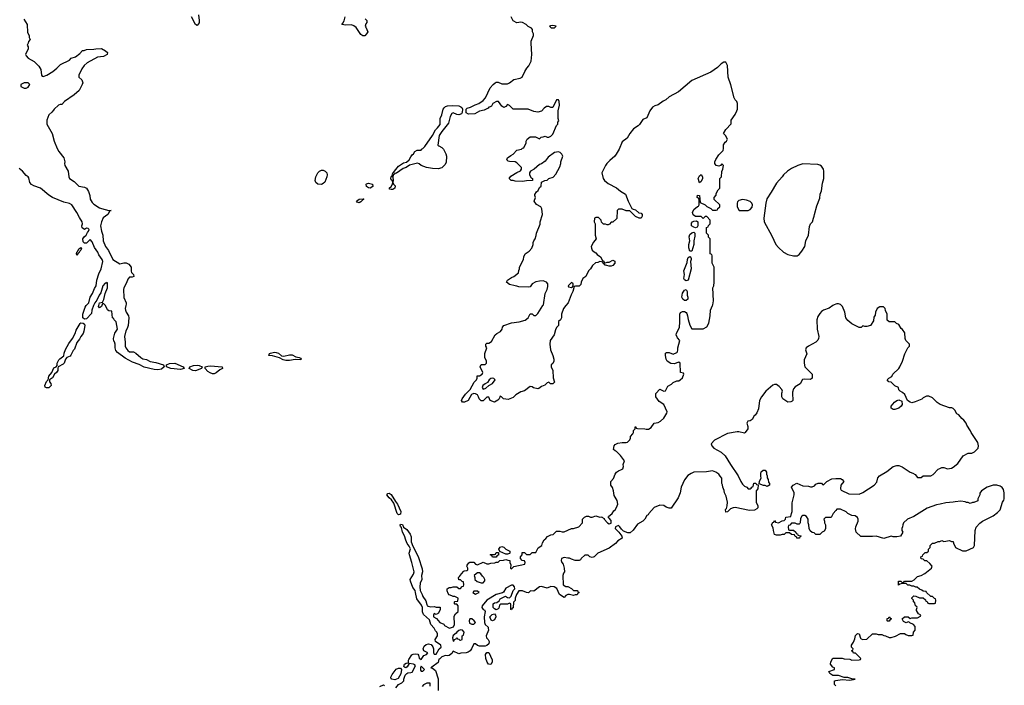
# Model space of a CAD drawing. Header units: inches. Extents: x 2386215 to 2556187, y 580866 to 760840.
# Tile 165 of 203: x 2531321 to 2541793, y 645964 to 653040. Entities that reach past the tile are written whole.
import ezdxf

# ---------------------------------------------------------------- set-up
doc = ezdxf.new("R2010")
doc.units = ezdxf.units.IN
doc.header["$MEASUREMENT"] = 0
for name, color, linetype in [('C5634', 7, 'Continuous'), ('C5635', 7, 'Continuous'), ('C5644', 7, 'Continuous'), ('C5645', 7, 'Continuous')]:
    doc.layers.add(name, color=color, linetype=linetype)

msp = doc.modelspace()

# ---------------------------------------------------------------- linework, layer by layer
at = {"layer": 'C5634', "color": 5, "elevation": 40}
for points in [[(2532107, 650000), (2532088, 649950), (2532085, 649915), (2532030, 649860), (2532010, 649856), (2531992, 649870), (2531992, 649910), (2532018, 649982), (2532029, 650000)], [(2532195, 650000), (2532191, 649989), (2532170, 649978), (2532158, 649990), (2532161, 650000)], [(2532451, 650000), (2532444, 649970), (2532445, 649950), (2532453, 649930), (2532479, 649890), (2532483, 649870), (2532473, 649787), (2532464, 649756), (2532448, 649732), (2532436, 649670), (2532443, 649610), (2532442, 649570), (2532448, 649550), (2532470, 649523), (2532490, 649510), (2532530, 649507), (2532556, 649496), (2532608, 649448), (2532630, 649435), (2532670, 649426), (2532710, 649407), (2532770, 649397), (2532852, 649370), (2532858, 649350), (2532830, 649326), (2532790, 649319), (2532750, 649320), (2532645, 649345), (2532590, 649373), (2532520, 649400), (2532441, 649441), (2532361, 649501), (2532343, 649523), (2532335, 649550), (2532337, 649590), (2532330, 649615), (2532321, 649621), (2532319, 649650), (2532332, 649708), (2532362, 649750), (2532347, 649827), (2532326, 649850), (2532322, 649862), (2532308, 649870), (2532302, 649942), (2532270, 649946), (2532256, 649956), (2532233, 650000)], [(2535322, 645938), (2535350, 645972), (2535386, 645990), (2535406, 646010), (2535408, 646030), (2535422, 646070), (2535438, 646090), (2535450, 646098), (2535480, 646100), (2535495, 646105), (2535529, 646170), (2535522, 646182), (2535508, 646190), (2535464, 646196), (2535441, 646159), (2535429, 646149), (2535415, 646155), (2535405, 646165), (2535415, 646190), (2535430, 646199), (2535456, 646204), (2535456, 646230), (2535461, 646239), (2535493, 646287), (2535505, 646295), (2535530, 646299), (2535554, 646294), (2535563, 646283), (2535571, 646251), (2535590, 646238), (2535619, 646281), (2535648, 646290), (2535662, 646310), (2535618, 646330), (2535613, 646350), (2535621, 646379), (2535644, 646396), (2535670, 646405), (2535698, 646398), (2535714, 646374), (2535722, 646350), (2535722, 646310), (2535730, 646294), (2535750, 646294), (2535782, 646350), (2535802, 646370), (2535799, 646390), (2535742, 646430), (2535739, 646450), (2535763, 646490), (2535764, 646510), (2535756, 646530), (2535744, 646544), (2535730, 646572), (2535695, 646610), (2535678, 646658), (2535616, 646716), (2535606, 646746), (2535604, 646790), (2535595, 646815), (2535544, 646884), (2535532, 646952), (2535526, 646970), (2535503, 647003), (2535476, 647070), (2535473, 647090), (2535510, 647146), (2535515, 647170), (2535493, 647270), (2535465, 647350), (2535463, 647370), (2535476, 647416), (2535464, 647444), (2535443, 647470), (2535426, 647506), (2535412, 647552), (2535393, 647590), (2535383, 647643), (2535370, 647655), (2535366, 647666), (2535370, 647677), (2535392, 647672), (2535404, 647644), (2535439, 647619), (2535475, 647570), (2535483, 647543), (2535486, 647490), (2535502, 647442), (2535525, 647405), (2535562, 647322), (2535603, 647203), (2535604, 647170), (2535594, 647130), (2535597, 647090), (2535579, 647050), (2535576, 647010), (2535581, 646970), (2535602, 646930), (2535607, 646907), (2535640, 646860), (2535650, 646822), (2535656, 646810), (2535665, 646805), (2535690, 646798), (2535730, 646802), (2535750, 646794), (2535793, 646793), (2535792, 646768), (2535774, 646730), (2535750, 646718), (2535730, 646728), (2535721, 646710), (2535723, 646690), (2535755, 646675), (2535790, 646631), (2535833, 646613), (2535838, 646598), (2535891, 646571), (2535935, 646585), (2535946, 646610), (2535940, 646700), (2535956, 646724), (2535986, 646750), (2535986, 646810), (2535970, 646826), (2535950, 646826), (2535946, 646830), (2535946, 646850), (2535950, 646854), (2535982, 646858), (2535986, 646890), (2535950, 646906), (2535930, 646906), (2535916, 646916), (2535887, 646927), (2535878, 646938), (2535869, 646969), (2535869, 646990), (2535890, 647002), (2535910, 647002), (2535930, 647012), (2535970, 647012), (2535990, 646994), (2536010, 646994), (2536027, 647013), (2536042, 647018), (2536046, 647030), (2536042, 647062), (2536027, 647067), (2536010, 647086), (2535990, 647086), (2535988, 647110), (2536000, 647120), (2536018, 647150), (2536043, 647177), (2536050, 647182), (2536076, 647184), (2536086, 647190), (2536086, 647210), (2536078, 647230), (2536080, 647240), (2536096, 647264), (2536108, 647272), (2536150, 647272), (2536170, 647252), (2536190, 647245), (2536250, 647274), (2536290, 647254), (2536310, 647254), (2536330, 647262), (2536376, 647264), (2536390, 647274), (2536410, 647274), (2536428, 647292), (2536467, 647293), (2536490, 647302), (2536513, 647293), (2536534, 647290), (2536534, 647270), (2536544, 647244), (2536542, 647210), (2536544, 647204), (2536550, 647202), (2536575, 647225), (2536694, 647250), (2536698, 647270), (2536690, 647286), (2536666, 647290), (2536646, 647310), (2536646, 647330), (2536666, 647350), (2536666, 647374), (2536690, 647374), (2536710, 647354), (2536750, 647354), (2536770, 647374), (2536810, 647374), (2536836, 647424), (2536875, 647450), (2536880, 647480), (2536898, 647510), (2536917, 647523), (2536935, 647545), (2536970, 647562), (2536994, 647566), (2537030, 647602), (2537064, 647604), (2537090, 647594), (2537110, 647594), (2537190, 647632), (2537210, 647632), (2537266, 647650), (2537306, 647690), (2537308, 647730), (2537328, 647750), (2537350, 647762), (2537370, 647762), (2537390, 647752), (2537410, 647752), (2537450, 647765), (2537490, 647752), (2537514, 647754), (2537514, 647750), (2537536, 647736), (2537536, 647730), (2537571, 647690), (2537590, 647679), (2537612, 647688), (2537610, 647714), (2537590, 647742), (2537578, 647750), (2537582, 647758), (2537622, 647790), (2537641, 647819), (2537655, 647830), (2537670, 647854), (2537682, 647890), (2537674, 647930), (2537643, 647983), (2537637, 648030), (2537625, 648065), (2537609, 648090), (2537609, 648130), (2537638, 648162), (2537655, 648210), (2537669, 648231), (2537690, 648245), (2537723, 648257), (2537734, 648266), (2537742, 648290), (2537738, 648310), (2537755, 648350), (2537710, 648408), (2537670, 648448), (2537655, 648455), (2537638, 648470), (2537642, 648510), (2537655, 648525), (2537683, 648537), (2537730, 648545), (2537770, 648545), (2537786, 648550), (2537810, 648574), (2537818, 648590), (2537818, 648610), (2537842, 648638), (2537848, 648650), (2537848, 648672), (2537866, 648690), (2537867, 648713), (2537874, 648710), (2537878, 648698), (2537893, 648693), (2537970, 648691), (2537985, 648685), (2538010, 648685), (2538037, 648703), (2538069, 648751), (2538110, 648756), (2538138, 648770), (2538170, 648802), (2538202, 648858), (2538208, 648870), (2538170, 648948), (2538122, 648982), (2538086, 649030), (2538087, 649067), (2538130, 649112), (2538170, 649092), (2538190, 649094), (2538216, 649144), (2538254, 649166), (2538270, 649182), (2538310, 649202), (2538330, 649202), (2538346, 649210), (2538370, 649234), (2538386, 649270), (2538382, 649282), (2538348, 649290), (2538346, 649390), (2538330, 649398), (2538280, 649380), (2538246, 649386), (2538208, 649410), (2538198, 649430), (2538189, 649471), (2538190, 649494), (2538200, 649500), (2538230, 649502), (2538270, 649485), (2538310, 649502), (2538318, 649510), (2538322, 649530), (2538319, 649550), (2538342, 649630), (2538318, 649658), (2538304, 649690), (2538305, 649705), (2538338, 649770), (2538343, 649823), (2538341, 649910), (2538350, 649926), (2538370, 649936), (2538390, 649937), (2538408, 649928), (2538417, 649917), (2538425, 649890), (2538430, 649854), (2538450, 649794), (2538470, 649754), (2538590, 649754), (2538630, 649774), (2538650, 649814), (2538664, 649890), (2538669, 649950), (2538689, 650000)], [(2539970, 650000), (2539930, 649972), (2539871, 649950), (2539850, 649936), (2539830, 649916), (2539810, 649884), (2539800, 649850), (2539804, 649750), (2539821, 649670), (2539817, 649650), (2539808, 649632), (2539788, 649612), (2539712, 649570), (2539686, 649550), (2539678, 649530), (2539691, 649489), (2539665, 649425), (2539665, 649390), (2539672, 649350), (2539751, 649271), (2539751, 649230), (2539730, 649215), (2539670, 649218), (2539646, 649214), (2539622, 649170), (2539570, 649135), (2539550, 649115), (2539540, 649080), (2539539, 649050), (2539545, 649010), (2539542, 648990), (2539537, 648983), (2539524, 648976), (2539490, 648975), (2539438, 649010), (2539428, 649030), (2539428, 649068), (2539434, 649090), (2539428, 649110), (2539400, 649140), (2539370, 649162), (2539350, 649162), (2539330, 649154), (2539258, 649090), (2539210, 649029), (2539188, 648992), (2539177, 648903), (2539160, 648860), (2539144, 648836), (2539132, 648828), (2539111, 648789), (2539090, 648775), (2539065, 648770), (2539056, 648750), (2539065, 648715), (2539065, 648690), (2539038, 648650), (2539030, 648644), (2538970, 648657), (2538950, 648657), (2538850, 648639), (2538712, 648570), (2538674, 648530), (2538682, 648510), (2538704, 648484), (2538783, 648443), (2538824, 648404), (2538881, 648310), (2538961, 648190), (2538990, 648132), (2539010, 648102), (2539030, 648082), (2539054, 648070), (2539070, 648054), (2539090, 648054), (2539102, 648058), (2539106, 648070), (2539122, 648078), (2539130, 648112), (2539150, 648114), (2539158, 648098), (2539174, 648094), (2539173, 648053), (2539154, 648030), (2539153, 648007), (2539154, 647910), (2539171, 647870), (2539171, 647850), (2539162, 647838), (2539135, 647825), (2539082, 647822), (2538930, 647855), (2538908, 647852), (2538882, 647838), (2538850, 647808), (2538830, 647806), (2538829, 647831), (2538837, 647843), (2538844, 647870), (2538848, 647910), (2538835, 647975), (2538818, 648010), (2538815, 648035), (2538798, 648070), (2538796, 648096), (2538788, 648110), (2538787, 648167), (2538770, 648186), (2538758, 648210), (2538726, 648230), (2538690, 648242), (2538626, 648234), (2538491, 648229), (2538463, 648217), (2538427, 648193), (2538391, 648149), (2538355, 648070), (2538345, 648010), (2538324, 647956), (2538250, 647848), (2538230, 647848), (2538197, 647857), (2538170, 647874), (2538130, 647878), (2538070, 647855), (2538012, 647790), (2538005, 647775), (2537992, 647768), (2537971, 647730), (2537950, 647709), (2537890, 647675), (2537846, 647614), (2537815, 647585), (2537790, 647583), (2537744, 647604), (2537722, 647622), (2537705, 647650), (2537690, 647661), (2537656, 647650), (2537653, 647630), (2537693, 647593), (2537725, 647550), (2537730, 647528), (2537682, 647498), (2537656, 647470), (2537590, 647423), (2537470, 647369), (2537430, 647329), (2537410, 647322), (2537386, 647330), (2537367, 647347), (2537333, 647347), (2537292, 647310), (2537284, 647296), (2537270, 647289), (2537230, 647289), (2537190, 647304), (2537170, 647317), (2537150, 647316), (2537110, 647323), (2537084, 647310), (2537079, 647290), (2537088, 647268), (2537101, 647250), (2537111, 647209), (2537114, 647170), (2537104, 647156), (2537098, 647130), (2537102, 647030), (2537130, 647014), (2537150, 647014), (2537190, 646992), (2537210, 646972), (2537254, 646970), (2537258, 646958), (2537272, 646950), (2537258, 646942), (2537250, 646926), (2537230, 646926), (2537210, 646918), (2537170, 646928), (2537150, 646928), (2537130, 646918), (2537110, 646898), (2537062, 646930), (2537034, 646994), (2537006, 647010), (2536970, 647015), (2536930, 646998), (2536870, 647014), (2536850, 647009), (2536790, 646966), (2536753, 646967), (2536732, 646948), (2536710, 646949), (2536670, 646969), (2536630, 646968), (2536605, 646930), (2536591, 646890), (2536590, 646866), (2536573, 646847), (2536571, 646789), (2536558, 646782), (2536550, 646766), (2536546, 646770), (2536546, 646830), (2536530, 646838), (2536510, 646826), (2536433, 646827), (2536424, 646816), (2536416, 646784), (2536410, 646778), (2536390, 646766), (2536370, 646778), (2536358, 646790), (2536358, 646830), (2536370, 646842), (2536396, 646844), (2536419, 646861), (2536430, 646882), (2536488, 646912), (2536510, 646898), (2536530, 646892), (2536548, 646910), (2536568, 646970), (2536588, 646990), (2536582, 647010), (2536570, 647028), (2536550, 647029), (2536490, 646997), (2536465, 646955), (2536455, 646945), (2536390, 646929), (2536290, 646867), (2536241, 646810), (2536235, 646790), (2536250, 646771), (2536265, 646765), (2536272, 646750), (2536261, 646690), (2536265, 646630), (2536272, 646610), (2536302, 646582), (2536305, 646570), (2536306, 646550), (2536281, 646490), (2536287, 646467), (2536305, 646450), (2536314, 646430), (2536310, 646406), (2536290, 646386), (2536270, 646378), (2536210, 646378), (2536190, 646386), (2536170, 646406), (2536150, 646406), (2536125, 646350), (2536111, 646329), (2536090, 646315), (2536070, 646309), (2536013, 646307), (2535990, 646298), (2535930, 646326), (2535917, 646303), (2535890, 646282), (2535870, 646278), (2535850, 646282), (2535812, 646268), (2535790, 646246), (2535778, 646242), (2535773, 646207), (2535705, 646155), (2535694, 646150), (2535710, 646145), (2535742, 646122), (2535771, 646031), (2535771, 645910)], [(2537128, 650000), (2537103, 649970), (2537085, 649910), (2537082, 649870), (2537071, 649849), (2537052, 649830), (2537052, 649790), (2537031, 649769), (2537018, 649742), (2537005, 649690), (2536962, 649630), (2536958, 649590), (2536965, 649530), (2536992, 649470), (2537002, 649430), (2537002, 649410), (2536990, 649386), (2536974, 649370), (2536974, 649350), (2536992, 649310), (2536993, 649233), (2537010, 649186), (2536990, 649168), (2536968, 649168), (2536950, 649186), (2536930, 649178), (2536905, 649155), (2536870, 649139), (2536842, 649118), (2536830, 649116), (2536787, 649127), (2536770, 649137), (2536750, 649139), (2536690, 649095), (2536650, 649085), (2536599, 649050), (2536570, 649024), (2536517, 649003), (2536466, 649010), (2536446, 649030), (2536430, 649038), (2536422, 649010), (2536406, 648994), (2536370, 648975), (2536326, 648990), (2536310, 649026), (2536290, 649026), (2536250, 648988), (2536230, 648988), (2536208, 649008), (2536202, 649030), (2536189, 649050), (2536170, 649063), (2536150, 649067), (2536126, 649054), (2536090, 648990), (2536050, 648972), (2536030, 648974), (2536019, 648990), (2536027, 649010), (2536062, 649058), (2536112, 649108), (2536155, 649185), (2536178, 649210), (2536186, 649230), (2536187, 649253), (2536210, 649254), (2536238, 649270), (2536246, 649290), (2536218, 649350), (2536230, 649374), (2536270, 649374), (2536286, 649390), (2536286, 649410), (2536268, 649450), (2536268, 649490), (2536289, 649550), (2536279, 649570), (2536278, 649590), (2536290, 649602), (2536310, 649602), (2536340, 649620), (2536378, 649690), (2536395, 649705), (2536436, 649724), (2536452, 649748), (2536456, 649770), (2536470, 649787), (2536550, 649816), (2536633, 649827), (2536696, 649844), (2536730, 649870), (2536750, 649912), (2536770, 649911), (2536790, 649896), (2536810, 649895), (2536830, 649915), (2536885, 650000)], [(2540000, 647823), (2539972, 647790), (2539951, 647749), (2539890, 647746), (2539874, 647730), (2539882, 647710), (2539882, 647690), (2539892, 647670), (2539892, 647628), (2539878, 647602), (2539854, 647590), (2539832, 647568), (2539790, 647566), (2539770, 647586), (2539748, 647588), (2539727, 647607), (2539718, 647630), (2539715, 647670), (2539708, 647690), (2539708, 647730), (2539690, 647758), (2539670, 647768), (2539650, 647768), (2539640, 647760), (2539624, 647736), (2539622, 647690), (2539617, 647683), (2539610, 647678), (2539590, 647678), (2539570, 647688), (2539530, 647686), (2539513, 647667), (2539498, 647662), (2539494, 647650), (2539498, 647618), (2539510, 647614), (2539550, 647614), (2539574, 647590), (2539578, 647578), (2539593, 647573), (2539598, 647558), (2539630, 647554), (2539632, 647550), (2539618, 647542), (2539613, 647527), (2539587, 647527), (2539582, 647542), (2539567, 647547), (2539562, 647562), (2539530, 647566), (2539510, 647586), (2539470, 647586), (2539452, 647568), (2539430, 647568), (2539410, 647558), (2539370, 647558), (2539350, 647568), (2539338, 647610), (2539336, 647636), (2539318, 647670), (2539330, 647694), (2539342, 647698), (2539350, 647714), (2539358, 647698), (2539390, 647692), (2539430, 647712), (2539450, 647714), (2539466, 647730), (2539470, 647752), (2539522, 647758), (2539528, 647790), (2539538, 647810), (2539536, 647904), (2539558, 647990), (2539558, 648010), (2539528, 648070), (2539547, 648093), (2539588, 648112), (2539650, 648085), (2539710, 648082), (2539730, 648072), (2539750, 648072), (2539775, 648085), (2539790, 648102), (2539813, 648113), (2539850, 648114), (2539858, 648098), (2539870, 648094), (2539906, 648130), (2539960, 648160), (2540000, 648161)], [(2540000, 646069), (2539970, 646069), (2539938, 646090), (2539926, 646110), (2539986, 646130), (2539986, 646150), (2539970, 646158), (2539946, 646190), (2539948, 646212), (2539970, 646252), (2540000, 646252)], [(2535150, 645951), (2535190, 645967), (2535202, 645962)], [(2535687, 645953), (2535686, 645986), (2535650, 645988), (2535614, 645970), (2535602, 645950)], [(2540000, 645957), (2539987, 645973), (2539986, 646010), (2539989, 646011), (2540000, 646013)]]:
    msp.add_lwpolyline(points, dxfattribs=at)
for points in [[(2531605, 649125), (2531593, 649133), (2531587, 649150), (2531606, 649194), (2531622, 649210), (2531629, 649250), (2531661, 649290), (2531683, 649337), (2531709, 649350), (2531718, 649362), (2531718, 649390), (2531738, 649422), (2531746, 649434), (2531792, 649468), (2531795, 649495), (2531807, 649533), (2531844, 649596), (2531883, 649650), (2531910, 649703), (2531922, 649738), (2531964, 649810), (2531970, 649816), (2531995, 649815), (2532010, 649802), (2532013, 649787), (2532004, 649730), (2531996, 649704), (2531970, 649673), (2531958, 649642), (2531930, 649609), (2531903, 649537), (2531890, 649522), (2531866, 649474), (2531856, 649464), (2531823, 649450), (2531808, 649432), (2531795, 649390), (2531783, 649377), (2531731, 649350), (2531725, 649335), (2531725, 649310), (2531713, 649290), (2531690, 649270), (2531670, 649233), (2531638, 649210), (2531639, 649190), (2531652, 649172), (2531656, 649150), (2531630, 649126)], [(2534130, 649461), (2534190, 649478), (2534218, 649478), (2534257, 649457), (2534294, 649450), (2534310, 649442), (2534316, 649430), (2534310, 649422), (2534250, 649426), (2534190, 649415), (2534150, 649416), (2534122, 649422), (2534085, 649445), (2534010, 649465), (2533969, 649470), (2533979, 649490), (2533990, 649494), (2534030, 649504), (2534050, 649502), (2534074, 649494), (2534107, 649467)], [(2533030, 649320), (2532930, 649330), (2532882, 649350), (2532882, 649370), (2532914, 649386), (2532970, 649388), (2533059, 649350), (2533070, 649330)], [(2533190, 649307), (2533164, 649310), (2533124, 649330), (2533132, 649348), (2533170, 649362), (2533210, 649367), (2533230, 649364), (2533262, 649350), (2533256, 649330)], [(2533370, 649275), (2533345, 649285), (2533321, 649301), (2533292, 649330), (2533294, 649350), (2533322, 649358), (2533350, 649360), (2533475, 649350), (2533479, 649330), (2533450, 649317), (2533410, 649287), (2533390, 649276)], [(2536350, 649229), (2536330, 649224), (2536314, 649210), (2536297, 649183), (2536270, 649169), (2536247, 649150), (2536241, 649130), (2536250, 649112), (2536270, 649118), (2536279, 649121), (2536309, 649151), (2536350, 649172), (2536378, 649210), (2536364, 649224)], [(2539270, 648078), (2539250, 648086), (2539230, 648086), (2539186, 648106), (2539188, 648132), (2539206, 648170), (2539202, 648182), (2539203, 648217), (2539208, 648232), (2539228, 648252), (2539250, 648252), (2539262, 648230), (2539262, 648210), (2539271, 648191), (2539272, 648170), (2539282, 648150), (2539284, 648124), (2539294, 648110), (2539294, 648090), (2539290, 648086)], [(2535350, 647776), (2535335, 647790), (2535299, 647899), (2535276, 647936), (2535250, 647958), (2535227, 647990), (2535237, 648003), (2535250, 648005), (2535273, 647993), (2535317, 647917), (2535339, 647890), (2535373, 647810), (2535370, 647784)], [(2536490, 647358), (2536426, 647386), (2536418, 647410), (2536430, 647432), (2536450, 647438), (2536470, 647432), (2536490, 647412), (2536534, 647390), (2536534, 647370), (2536530, 647366), (2536510, 647358)], [(2536350, 647326), (2536342, 647342), (2536326, 647350), (2536330, 647354), (2536370, 647354), (2536382, 647358), (2536390, 647374), (2536414, 647374), (2536412, 647348), (2536398, 647342), (2536390, 647326)], [(2536210, 647158), (2536190, 647158), (2536174, 647150), (2536154, 647130), (2536162, 647110), (2536162, 647090), (2536186, 647066), (2536230, 647052), (2536250, 647054), (2536267, 647073), (2536268, 647090), (2536258, 647110), (2536243, 647123), (2536226, 647150)], [(2536190, 646966), (2536150, 646966), (2536142, 646950), (2536170, 646934), (2536190, 646942), (2536206, 646950)], [(2536110, 646672), (2536101, 646650), (2536105, 646625), (2536130, 646612), (2536150, 646612), (2536168, 646630), (2536155, 646650), (2536130, 646669)], [(2536350, 646648), (2536336, 646656), (2536322, 646690), (2536345, 646715), (2536370, 646722), (2536382, 646710), (2536385, 646690), (2536370, 646658)], [(2536013, 646553), (2535990, 646546), (2535971, 646530), (2535963, 646517), (2535930, 646492), (2535923, 646470), (2535930, 646434), (2535942, 646438), (2535946, 646450), (2535962, 646458), (2535970, 646472), (2535978, 646458), (2535993, 646453), (2536002, 646442), (2536010, 646442), (2536026, 646450), (2536026, 646490), (2536042, 646498), (2536048, 646530), (2536029, 646549)], [(2536330, 646184), (2536307, 646187), (2536293, 646210), (2536279, 646250), (2536275, 646290), (2536290, 646314), (2536310, 646314), (2536345, 646235), (2536347, 646210)], [(2535310, 646022), (2535278, 646030), (2535273, 646033), (2535269, 646050), (2535282, 646078), (2535325, 646135), (2535350, 646147), (2535370, 646146), (2535383, 646130), (2535376, 646084), (2535345, 646035), (2535330, 646029)], [(2535590, 646166), (2535582, 646150), (2535584, 646124), (2535590, 646114), (2535610, 646114), (2535626, 646130)]]:
    msp.add_lwpolyline(points, close=True, dxfattribs=at)
at = {"layer": 'C5635', "color": 5, "elevation": 40}
for points in [[(2531364, 653044), (2531402, 652990), (2531405, 652905), (2531422, 652870), (2531422, 652850), (2531431, 652830), (2531413, 652807), (2531412, 652790), (2531402, 652770), (2531411, 652751), (2531411, 652729), (2531382, 652670), (2531390, 652654), (2531412, 652632), (2531475, 652595), (2531526, 652546), (2531544, 652510), (2531551, 652451), (2531560, 652440), (2531570, 652436), (2531608, 652450), (2531672, 652488), (2531717, 652523), (2531755, 652565), (2531849, 652611), (2531868, 652630), (2531914, 652646), (2531960, 652680), (2531990, 652712), (2532007, 652713), (2532030, 652722), (2532110, 652725), (2532130, 652731), (2532190, 652732), (2532234, 652710), (2532254, 652690), (2532252, 652668), (2532211, 652649), (2532150, 652642), (2532038, 652582), (2532007, 652553), (2531983, 652517), (2531951, 652450), (2531951, 652430), (2531982, 652402), (2531991, 652370), (2531986, 652350), (2531953, 652287), (2531900, 652240), (2531798, 652170), (2531770, 652138), (2531750, 652139), (2531732, 652130), (2531687, 652090), (2531682, 652078), (2531663, 652057), (2531631, 652030), (2531611, 651970), (2531611, 651930), (2531666, 651830), (2531688, 651748), (2531718, 651670), (2531737, 651637), (2531791, 651570), (2531801, 651530), (2531798, 651510), (2531802, 651490), (2531838, 651430), (2531842, 651370), (2531852, 651350), (2531899, 651319), (2531950, 651271), (2532010, 651259), (2532030, 651248), (2532054, 651214), (2532067, 651170), (2532071, 651130), (2532090, 651096), (2532110, 651079), (2532170, 651039), (2532190, 651031), (2532270, 651011), (2532292, 651010), (2532274, 651006), (2532274, 650994), (2532257, 650970), (2532208, 650932), (2532190, 650889), (2532182, 650850), (2532190, 650791), (2532205, 650750), (2532210, 650690), (2532233, 650630), (2532265, 650585), (2532311, 650491), (2532385, 650445), (2532430, 650455), (2532454, 650454), (2532480, 650440), (2532506, 650410), (2532505, 650365), (2532511, 650351), (2532531, 650330), (2532534, 650310), (2532517, 650303), (2532490, 650302), (2532470, 650282), (2532458, 650242), (2532428, 650190), (2532426, 650170), (2532430, 650085), (2532453, 650030), (2532455, 650015), (2532451, 650000)], [(2533221, 653090), (2533230, 653030), (2533230, 653006), (2533210, 652978), (2533190, 652990), (2533148, 653070)], [(2534994, 653050), (2535014, 653030), (2535014, 653010), (2535004, 652996), (2534994, 652970), (2535002, 652962), (2535022, 652910), (2535011, 652889), (2534990, 652868), (2534970, 652868), (2534950, 652884), (2534898, 652958), (2534876, 652976), (2534850, 652984), (2534790, 652981), (2534746, 652990), (2534759, 653001), (2534773, 653027), (2534783, 653070)], [(2536885, 650000), (2536891, 650010), (2536908, 650130), (2536930, 650171), (2536938, 650202), (2536937, 650230), (2536924, 650250), (2536890, 650262), (2536850, 650260), (2536810, 650252), (2536771, 650230), (2536750, 650198), (2536730, 650195), (2536630, 650198), (2536610, 650208), (2536590, 650209), (2536530, 650224), (2536498, 650250), (2536510, 650271), (2536550, 650298), (2536578, 650310), (2536626, 650350), (2536628, 650372), (2536638, 650390), (2536638, 650410), (2536678, 650490), (2536683, 650517), (2536698, 650550), (2536740, 650580), (2536769, 650611), (2536782, 650650), (2536782, 650670), (2536789, 650690), (2536802, 650710), (2536815, 650745), (2536818, 650770), (2536855, 650865), (2536855, 650890), (2536882, 650970), (2536875, 651030), (2536862, 651050), (2536816, 651076), (2536794, 651110), (2536808, 651150), (2536798, 651170), (2536800, 651180), (2536818, 651210), (2536835, 651225), (2536850, 651254), (2536866, 651270), (2536870, 651314), (2536906, 651330), (2536930, 651335), (2536950, 651351), (2536993, 651367), (2537023, 651397), (2537065, 651475), (2537075, 651510), (2537075, 651530), (2537098, 651590), (2537088, 651610), (2537069, 651629), (2537050, 651635), (2537010, 651629), (2536943, 651577), (2536910, 651535), (2536870, 651509), (2536850, 651502), (2536791, 651449), (2536752, 651428), (2536742, 651410), (2536742, 651390), (2536760, 651360), (2536774, 651350), (2536774, 651330), (2536710, 651328), (2536670, 651319), (2536590, 651322), (2536570, 651329), (2536549, 651329), (2536526, 651350), (2536545, 651375), (2536610, 651416), (2536648, 651432), (2536658, 651450), (2536658, 651470), (2536610, 651518), (2536589, 651529), (2536530, 651533), (2536517, 651537), (2536502, 651550), (2536510, 651571), (2536543, 651597), (2536568, 651610), (2536610, 651652), (2536658, 651662), (2536670, 651674), (2536682, 651678), (2536708, 651730), (2536709, 651750), (2536718, 651770), (2536750, 651794), (2536807, 651793), (2536850, 651774), (2536868, 651792), (2536887, 651793), (2536910, 651802), (2536930, 651792), (2536950, 651792), (2536970, 651802), (2536990, 651822), (2537030, 651914), (2537046, 651930), (2537046, 651950), (2537055, 651965), (2537048, 651990), (2537048, 652070), (2537062, 652130), (2537058, 652170), (2537050, 652186), (2537030, 652186), (2536990, 652106), (2536970, 652106), (2536950, 652118), (2536924, 652116), (2536900, 652100), (2536870, 652068), (2536830, 652058), (2536790, 652062), (2536730, 652088), (2536570, 652088), (2536530, 652128), (2536510, 652138), (2536490, 652118), (2536470, 652106), (2536450, 652119), (2536413, 652170), (2536391, 652171), (2536354, 652150), (2536338, 652122), (2536326, 652114), (2536312, 652110), (2536302, 652098), (2536262, 652078), (2536210, 652066), (2536162, 652038), (2536094, 652034), (2536069, 652050), (2536069, 652090), (2536080, 652100), (2536115, 652110), (2536164, 652136), (2536204, 652150), (2536250, 652179), (2536276, 652210), (2536326, 652314), (2536355, 652350), (2536378, 652370), (2536390, 652376), (2536410, 652376), (2536450, 652359), (2536510, 652359), (2536530, 652367), (2536577, 652403), (2536643, 652417), (2536666, 652430), (2536692, 652488), (2536715, 652525), (2536737, 652550), (2536760, 652600), (2536769, 652670), (2536759, 652790), (2536762, 652810), (2536784, 652870), (2536784, 652890), (2536775, 652910), (2536775, 652935), (2536766, 652950), (2536730, 652966), (2536708, 652988), (2536669, 653009), (2536650, 653014), (2536610, 653005), (2536570, 653029), (2536549, 653070)], [(2538689, 650000), (2538692, 650008), (2538701, 650050), (2538694, 650190), (2538702, 650210), (2538708, 650250), (2538708, 650410), (2538686, 650450), (2538686, 650530), (2538682, 650542), (2538666, 650550), (2538666, 650710), (2538647, 650727), (2538646, 650750), (2538626, 650770), (2538626, 650830), (2538642, 650838), (2538647, 650853), (2538666, 650870), (2538666, 650910), (2538630, 650946), (2538610, 650946), (2538590, 650926), (2538570, 650946), (2538510, 650949), (2538484, 650964), (2538478, 650990), (2538490, 651021), (2538530, 651054), (2538542, 651058), (2538546, 651070), (2538546, 651130), (2538542, 651142), (2538528, 651150), (2538530, 651174), (2538552, 651172), (2538558, 651098), (2538610, 651072), (2538630, 651052), (2538672, 651032), (2538690, 651014), (2538730, 651014), (2538742, 651018), (2538747, 651033), (2538766, 651050), (2538766, 651070), (2538708, 651128), (2538708, 651150), (2538727, 651173), (2538728, 651192), (2538748, 651232), (2538766, 651250), (2538768, 651350), (2538786, 651370), (2538787, 651427), (2538798, 651450), (2538806, 651490), (2538790, 651506), (2538774, 651490), (2538757, 651483), (2538730, 651489), (2538715, 651510), (2538715, 651530), (2538725, 651555), (2538757, 651603), (2538802, 651650), (2538808, 651670), (2538806, 651710), (2538823, 651737), (2538838, 651750), (2538848, 651770), (2538828, 651808), (2538806, 651830), (2538830, 651874), (2538887, 651933), (2538888, 651970), (2538930, 652032), (2538949, 652070), (2538954, 652090), (2538955, 652150), (2538948, 652170), (2538929, 652189), (2538919, 652210), (2538886, 652346), (2538857, 652430), (2538848, 652552), (2538830, 652588), (2538810, 652588), (2538782, 652570), (2538742, 652530), (2538670, 652482), (2538470, 652395), (2538327, 652273), (2538230, 652219), (2538194, 652186), (2538166, 652174), (2538110, 652135), (2538075, 652125), (2538050, 652108), (2538022, 652070), (2537990, 651998), (2537950, 651978), (2537914, 651926), (2537898, 651910), (2537850, 651881), (2537811, 651830), (2537781, 651779), (2537730, 651742), (2537698, 651662), (2537666, 651610), (2537650, 651590), (2537596, 651544), (2537566, 651510), (2537551, 651489), (2537511, 651410), (2537527, 651350), (2537541, 651330), (2537578, 651298), (2537670, 651251), (2537710, 651216), (2537765, 651185), (2537791, 651110), (2537832, 651032), (2537844, 651024), (2537870, 651018), (2537906, 650986), (2537930, 650982), (2537942, 650970), (2537942, 650950), (2537931, 650929), (2537910, 650929), (2537869, 650949), (2537810, 651006), (2537770, 651006), (2537730, 651026), (2537690, 651026), (2537674, 651010), (2537673, 650927), (2537630, 650886), (2537610, 650886), (2537593, 650867), (2537580, 650860), (2537570, 650858), (2537550, 650866), (2537530, 650866), (2537508, 650888), (2537506, 650910), (2537476, 650936), (2537450, 650938), (2537434, 650930), (2537432, 650890), (2537442, 650870), (2537442, 650750), (2537451, 650710), (2537424, 650676), (2537398, 650630), (2537402, 650610), (2537411, 650591), (2537430, 650572), (2537450, 650562), (2537463, 650543), (2537497, 650517), (2537518, 650478), (2537533, 650473), (2537538, 650458), (2537550, 650454), (2537570, 650462), (2537590, 650462), (2537630, 650482), (2537651, 650471), (2537651, 650450), (2537630, 650428), (2537610, 650418), (2537590, 650418), (2537567, 650427), (2537546, 650430), (2537542, 650442), (2537530, 650446), (2537522, 650462), (2537507, 650467), (2537490, 650468), (2537470, 650458), (2537446, 650454), (2537412, 650428), (2537392, 650390), (2537372, 650370), (2537342, 650310), (2537312, 650288), (2537292, 650250), (2537290, 650226), (2537270, 650208), (2537233, 650207), (2537218, 650202), (2537205, 650150), (2537185, 650115), (2537154, 650030), (2537128, 650000)], [(2532029, 650000), (2532035, 650010), (2532055, 650030), (2532070, 650090), (2532095, 650130), (2532117, 650183), (2532135, 650210), (2532140, 650270), (2532162, 650338), (2532189, 650390), (2532204, 650470), (2532199, 650490), (2532161, 650541), (2532153, 650570), (2532117, 650617), (2532090, 650679), (2532070, 650702), (2532030, 650665), (2532010, 650664), (2531997, 650677), (2531993, 650710), (2532007, 650733), (2532029, 650750), (2532042, 650778), (2532054, 650790), (2532059, 650810), (2532050, 650819), (2532030, 650822), (2532010, 650809), (2531986, 650826), (2531983, 650850), (2531989, 650870), (2531987, 650890), (2531956, 650936), (2531930, 650989), (2531874, 651070), (2531850, 651084), (2531790, 651099), (2531670, 651149), (2531630, 651175), (2531541, 651250), (2531470, 651272), (2531446, 651286), (2531428, 651310), (2531417, 651357), (2531410, 651369), (2531390, 651382), (2531350, 651429), (2531316, 651456)], [(2532161, 650000), (2532169, 650031), (2532188, 650032), (2532202, 650038), (2532216, 650064), (2532229, 650130), (2532256, 650190), (2532255, 650235), (2532250, 650246), (2532242, 650238), (2532230, 650237), (2532206, 650210), (2532184, 650136), (2532167, 650110), (2532143, 650057), (2532119, 650030), (2532107, 650000)], [(2532233, 650000), (2532230, 650006), (2532210, 650026), (2532202, 650018), (2532195, 650000)], [(2540000, 650016), (2539984, 650010), (2539970, 650000)]]:
    msp.add_lwpolyline(points, dxfattribs=at)
for points in [[(2536990, 652977), (2536965, 652975), (2536954, 652970), (2536973, 652953), (2537010, 652954), (2537026, 652970)], [(2531370, 652369), (2531332, 652350), (2531334, 652330), (2531370, 652311), (2531390, 652311), (2531410, 652322), (2531428, 652350), (2531410, 652368)], [(2535990, 652029), (2535970, 652032), (2535930, 652051), (2535918, 652042), (2535900, 652010), (2535882, 651938), (2535809, 651851), (2535782, 651810), (2535767, 651707), (2535777, 651697), (2535810, 651682), (2535830, 651662), (2535854, 651614), (2535861, 651590), (2535857, 651523), (2535844, 651496), (2535810, 651466), (2535770, 651455), (2535710, 651459), (2535646, 651470), (2535590, 651489), (2535569, 651509), (2535553, 651513), (2535468, 651492), (2535430, 651470), (2535401, 651459), (2535330, 651408), (2535316, 651404), (2535294, 651386), (2535291, 651370), (2535294, 651330), (2535291, 651310), (2535298, 651290), (2535313, 651273), (2535310, 651247), (2535290, 651236), (2535270, 651235), (2535258, 651238), (2535249, 651250), (2535273, 651267), (2535287, 651290), (2535289, 651310), (2535285, 651325), (2535270, 651338), (2535267, 651350), (2535270, 651371), (2535287, 651373), (2535283, 651383), (2535290, 651410), (2535301, 651419), (2535306, 651430), (2535350, 651482), (2535403, 651517), (2535435, 651525), (2535464, 651550), (2535480, 651580), (2535496, 651604), (2535510, 651614), (2535523, 651637), (2535548, 651652), (2535590, 651654), (2535595, 651665), (2535610, 651671), (2535630, 651691), (2535712, 651810), (2535744, 651870), (2535766, 651890), (2535793, 651927), (2535794, 651990), (2535811, 652030), (2535826, 652090), (2535836, 652104), (2535850, 652116), (2535870, 652123), (2535929, 652129), (2535990, 652125), (2536014, 652114), (2536025, 652105), (2536031, 652090), (2536028, 652052), (2536021, 652039)], [(2539650, 651509), (2539596, 651490), (2539530, 651458), (2539486, 651430), (2539443, 651390), (2539430, 651370), (2539370, 651301), (2539315, 651205), (2539266, 651134), (2539255, 651090), (2539235, 650930), (2539240, 650890), (2539321, 650741), (2539363, 650650), (2539390, 650617), (2539443, 650570), (2539490, 650545), (2539550, 650531), (2539590, 650531), (2539610, 650545), (2539641, 650579), (2539672, 650630), (2539682, 650690), (2539709, 650750), (2539720, 650840), (2539732, 650868), (2539753, 650890), (2539762, 650930), (2539772, 650950), (2539773, 650970), (2539798, 651062), (2539830, 651142), (2539836, 651184), (2539850, 651222), (2539859, 651301), (2539873, 651353), (2539875, 651430), (2539869, 651450), (2539850, 651482), (2539830, 651494), (2539810, 651499)], [(2534530, 651287), (2534490, 651292), (2534470, 651310), (2534463, 651330), (2534472, 651368), (2534493, 651410), (2534510, 651430), (2534530, 651441), (2534550, 651439), (2534570, 651430), (2534588, 651410), (2534590, 651390), (2534588, 651370), (2534567, 651313), (2534550, 651297)], [(2538550, 651306), (2538536, 651350), (2538550, 651381), (2538570, 651394), (2538583, 651370), (2538583, 651350), (2538570, 651318)], [(2535050, 651249), (2535030, 651253), (2535008, 651268), (2535005, 651290), (2535010, 651296), (2535030, 651303), (2535073, 651290), (2535075, 651265)], [(2534930, 651092), (2534910, 651101), (2534903, 651110), (2534930, 651130), (2534975, 651135), (2534982, 651130), (2534973, 651127), (2534950, 651103)], [(2539010, 651127), (2538970, 651116), (2538956, 651104), (2538951, 651090), (2538951, 651051), (2538972, 651012), (2539070, 651011), (2539090, 651021), (2539112, 651048), (2539116, 651070), (2539109, 651090), (2539090, 651107), (2539050, 651121)], [(2538510, 650828), (2538490, 650834), (2538466, 650850), (2538465, 650875), (2538475, 650890), (2538490, 650899), (2538520, 650900), (2538534, 650890), (2538532, 650848), (2538525, 650835)], [(2538470, 650578), (2538450, 650579), (2538436, 650616), (2538438, 650650), (2538449, 650690), (2538442, 650730), (2538450, 650755), (2538470, 650775), (2538490, 650782), (2538502, 650770), (2538502, 650738), (2538491, 650690), (2538491, 650649)], [(2531930, 650538), (2531924, 650550), (2531929, 650570), (2531940, 650580), (2531950, 650602), (2531970, 650618), (2531978, 650610), (2531971, 650590), (2531960, 650580), (2531950, 650558), (2531944, 650556)], [(2538410, 650263), (2538390, 650274), (2538384, 650290), (2538390, 650330), (2538386, 650370), (2538421, 650459), (2538423, 650490), (2538430, 650510), (2538450, 650521), (2538457, 650517), (2538462, 650502), (2538463, 650490), (2538456, 650470), (2538464, 650390), (2538430, 650269)], [(2537190, 650246), (2537154, 650210), (2537158, 650198), (2537190, 650194), (2537202, 650198), (2537206, 650210), (2537206, 650230)], [(2538410, 650053), (2538390, 650055), (2538373, 650070), (2538363, 650090), (2538370, 650131), (2538390, 650165), (2538410, 650171), (2538421, 650150), (2538421, 650110), (2538427, 650090), (2538427, 650070)]]:
    msp.add_lwpolyline(points, close=True, dxfattribs=at)
at = {"layer": 'C5644', "color": 5, "elevation": 40}
for points in [[(2540000, 648161), (2540050, 648162), (2540070, 648152), (2540085, 648130), (2540056, 648090), (2540051, 648051), (2540058, 648038), (2540140, 648000), (2540250, 647997), (2540290, 648014), (2540410, 648091), (2540437, 648123), (2540449, 648170), (2540464, 648190), (2540542, 648238), (2540610, 648291), (2540650, 648301), (2540670, 648299), (2540705, 648285), (2540790, 648231), (2540820, 648220), (2540844, 648204), (2540870, 648174), (2540910, 648174), (2540930, 648192), (2541010, 648192), (2541035, 648205), (2541090, 648262), (2541106, 648270), (2541130, 648278), (2541150, 648278), (2541190, 648266), (2541230, 648272), (2541250, 648282), (2541297, 648323), (2541356, 648404), (2541408, 648432), (2541447, 648433), (2541476, 648444), (2541516, 648484), (2541518, 648510), (2541510, 648546), (2541442, 648650), (2541434, 648670), (2541395, 648730), (2541389, 648749), (2541364, 648784), (2541341, 648801), (2541310, 648838), (2541289, 648849), (2541268, 648888), (2541248, 648908), (2541235, 648915), (2541210, 648915), (2541110, 648949), (2541078, 648970), (2541030, 649018), (2540990, 649038), (2540964, 649036), (2540930, 649018), (2540915, 649005), (2540844, 648976), (2540810, 648967), (2540790, 648972), (2540764, 648990), (2540735, 649055), (2540710, 649078), (2540686, 649090), (2540670, 649106), (2540666, 649130), (2540630, 649148), (2540590, 649186), (2540566, 649190), (2540546, 649210), (2540566, 649230), (2540595, 649245), (2540609, 649270), (2540670, 649332), (2540682, 649350), (2540709, 649411), (2540734, 649486), (2540767, 649553), (2540786, 649570), (2540786, 649590), (2540746, 649630), (2540738, 649650), (2540735, 649710), (2540710, 649746), (2540696, 649756), (2540670, 649798), (2540646, 649810), (2540630, 649826), (2540568, 649828), (2540547, 649847), (2540546, 649910), (2540528, 649948), (2540526, 649970), (2540507, 649987), (2540490, 649988), (2540470, 649988), (2540442, 649970), (2540422, 649930), (2540420, 649900), (2540404, 649876), (2540400, 649840), (2540370, 649788), (2540330, 649778), (2540310, 649778), (2540290, 649786), (2540270, 649766), (2540250, 649766), (2540170, 649808), (2540130, 649842), (2540109, 649870), (2540097, 649930), (2540072, 649990), (2540062, 650000)], [(2540000, 646252), (2540070, 646252), (2540090, 646245), (2540150, 646242), (2540170, 646232), (2540250, 646234), (2540262, 646238), (2540266, 646250), (2540210, 646306), (2540190, 646306), (2540182, 646322), (2540166, 646330), (2540182, 646338), (2540186, 646350), (2540168, 646368), (2540166, 646390), (2540190, 646422), (2540203, 646457), (2540210, 646494), (2540230, 646514), (2540250, 646512), (2540264, 646464), (2540270, 646458), (2540290, 646452), (2540330, 646454), (2540390, 646512), (2540430, 646512), (2540450, 646502), (2540490, 646502), (2540510, 646492), (2540531, 646491), (2540570, 646472), (2540590, 646472), (2540635, 646485), (2540690, 646514), (2540730, 646514), (2540744, 646504), (2540770, 646494), (2540810, 646494), (2540822, 646498), (2540826, 646530), (2540846, 646550), (2540846, 646590), (2540826, 646610), (2540788, 646628), (2540778, 646638), (2540764, 646636), (2540750, 646628), (2540722, 646642), (2540706, 646670), (2540732, 646692), (2540771, 646691), (2540790, 646674), (2540810, 646682), (2540870, 646682), (2540902, 646698), (2540906, 646710), (2540882, 646722), (2540860, 646760), (2540858, 646770), (2540866, 646790), (2540862, 646802), (2540847, 646807), (2540842, 646842), (2540826, 646850), (2540826, 646870), (2540808, 646888), (2540808, 646892), (2540830, 646914), (2540852, 646912), (2540890, 646894), (2540930, 646894), (2540953, 646873), (2540958, 646858), (2540973, 646853), (2540978, 646838), (2540990, 646834), (2541050, 646834), (2541062, 646838), (2541066, 646870), (2541062, 646882), (2541050, 646886), (2541030, 646906), (2541010, 646906), (2540966, 646950), (2540962, 646962), (2540930, 646966), (2540916, 646976), (2540890, 646986), (2540867, 647007), (2540853, 647007), (2540830, 647018), (2540810, 647018), (2540787, 647027), (2540768, 647028), (2540750, 647046), (2540710, 647046), (2540682, 647038), (2540668, 647028), (2540666, 647070), (2540692, 647072), (2540710, 647054), (2540722, 647058), (2540730, 647072), (2540810, 647071), (2540835, 647085), (2540870, 647121), (2540910, 647131), (2540949, 647151), (2541018, 647210), (2541026, 647230), (2541000, 647260), (2540970, 647286), (2540948, 647288), (2540930, 647306), (2540907, 647307), (2540906, 647330), (2540922, 647338), (2540926, 647350), (2540950, 647374), (2540970, 647374), (2540986, 647390), (2540986, 647410), (2541006, 647430), (2541006, 647450), (2541030, 647474), (2541050, 647474), (2541088, 647492), (2541107, 647493), (2541130, 647502), (2541150, 647492), (2541210, 647502), (2541233, 647493), (2541250, 647492), (2541253, 647473), (2541274, 647430), (2541350, 647392), (2541387, 647393), (2541466, 647430), (2541475, 647450), (2541484, 647610), (2541495, 647645), (2541532, 647688), (2541562, 647710), (2541675, 647765), (2541720, 647800), (2541748, 647830), (2541775, 647910), (2541789, 647931), (2541793, 647947), (2541793, 648010), (2541785, 648045), (2541770, 648068), (2541750, 648082), (2541713, 648093), (2541674, 648090), (2541610, 648069), (2541552, 648030), (2541533, 648007), (2541532, 647988), (2541513, 647947), (2541510, 647926), (2541470, 647908), (2541453, 647907), (2541430, 647898), (2541410, 647906), (2541390, 647906), (2541375, 647915), (2541330, 647922), (2541270, 647915), (2541250, 647909), (2541170, 647905), (2541110, 647889), (2541070, 647884), (2540973, 647847), (2540830, 647759), (2540765, 647730), (2540722, 647690), (2540712, 647670), (2540711, 647649), (2540702, 647630), (2540702, 647610), (2540712, 647590), (2540690, 647548), (2540650, 647542), (2540610, 647542), (2540590, 647548), (2540510, 647524), (2540430, 647549), (2540390, 647545), (2540267, 647547), (2540219, 647590), (2540210, 647626), (2540214, 647650), (2540238, 647710), (2540238, 647730), (2540230, 647746), (2540207, 647767), (2540170, 647768), (2540129, 647789), (2540110, 647808), (2540050, 647835), (2540010, 647835), (2540000, 647823)], [(2540000, 646013), (2540070, 646025), (2540150, 646018), (2540206, 646030), (2540170, 646034), (2540130, 646048), (2540090, 646046), (2540030, 646069), (2540000, 646069)]]:
    msp.add_lwpolyline(points, dxfattribs=at)
for points in [[(2540630, 648895), (2540610, 648896), (2540589, 648910), (2540589, 648931), (2540626, 648974), (2540650, 648992), (2540670, 648998), (2540704, 648984), (2540707, 648950), (2540695, 648930), (2540670, 648910)], [(2540550, 646646), (2540546, 646650), (2540547, 646673), (2540562, 646678), (2540570, 646692), (2540578, 646678), (2540594, 646670), (2540578, 646662), (2540570, 646646)]]:
    msp.add_lwpolyline(points, close=True, dxfattribs=at)
at = {"layer": 'C5645', "color": 5, "elevation": 40}
msp.add_lwpolyline([(2540062, 650000), (2540050, 650011), (2540030, 650020), (2540010, 650020), (2540000, 650016)], dxfattribs=at)

doc.saveas('drawing.dxf')
